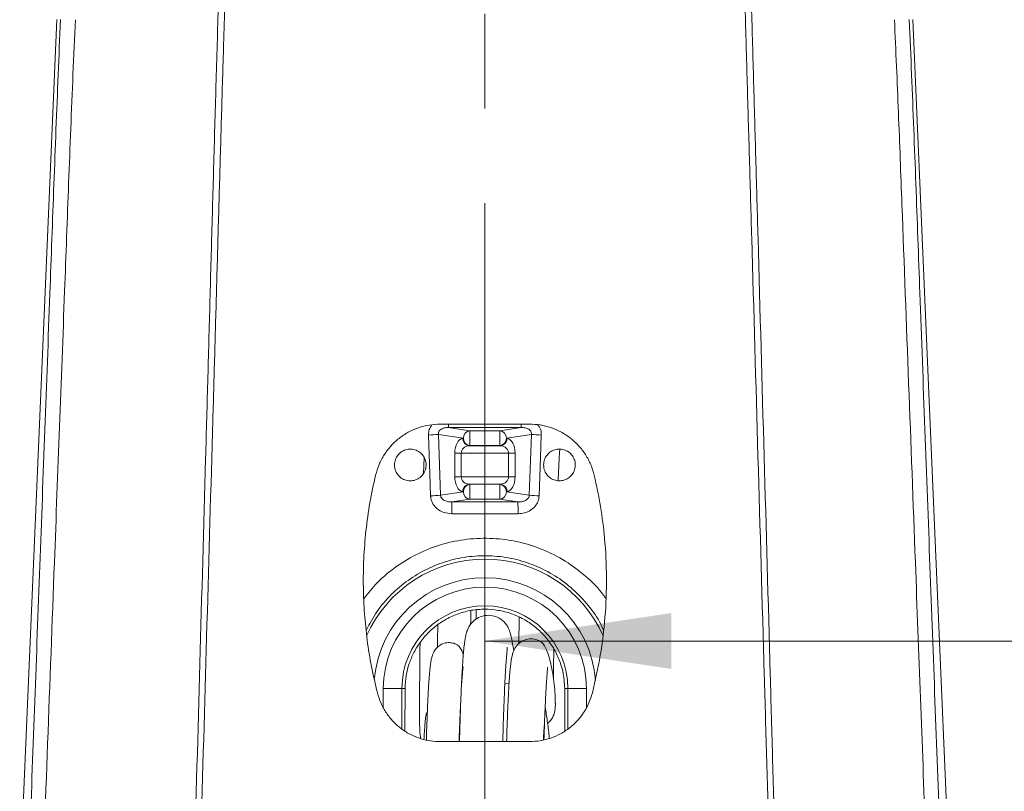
# Model space of a CAD drawing. Header units: millimetres. Extents: x 0 to 8410, y 0 to 5940.
# Tile 84 of 180: x 3452 to 3716, y 3562 to 3769. Entities that reach past the tile are written whole.
import ezdxf

# ---------------------------------------------------------------- set-up
doc = ezdxf.new("R2010")
doc.units = ezdxf.units.MM
doc.header["$LTSCALE"] = 10
doc.linetypes.add('CENTERX2', pattern=[20.32, 12.7, -2.54, 2.54, -2.54])
doc.styles.add('SLDTEXTSTYLE0', font='TXT', dxfattribs={"width": 0.605})
doc.dimstyles.new('SLDDIMSTYLE0', dxfattribs={"dimtxt": 50, "dimasz": 50, "dimexe": 0, "dimexo": 0.0625, "dimgap": 12.5, "dimtad": 1, "dimtoh": 1, "dimdec": 1, "dimrnd": 1e-09, "dimzin": 12, "dimdsep": 46, "dimtxsty": 'SLDTEXTSTYLE0', "dimsah": 1, "dimcen": 0.09, "dimadec": 0, "dimazin": 0, "dimtfac": 1, "dimtofl": 0, "dimtmove": 0, "dimatfit": 3, "dimfxl": 1, "dimfrac": 2, "dimtolj": 1, "dimtzin": 12, "dimarcsym": 0})

# ---------------------------------------------------------------- blocks, each defined once
blk = doc.blocks.new('*D5')
at = {"color": 7, "linetype": 'Continuous', "lineweight": 0}
for p, q in [((3577.03, 3477.87), (3577.03, 3617.65)), ((3957.03, 3477.87), (3957.03, 3617.65)), ((3577.03, 3602.65), (3957.03, 3602.65))]:
    blk.add_line(p, q, dxfattribs=at)
for points in [[(3577.03, 3602.65), (3627.03, 3595.15), (3627.03, 3610.15)], [(3957.03, 3602.65), (3907.03, 3610.15), (3907.03, 3595.15)]]:
    blk.add_solid(points, dxfattribs=at)
at = {"color": 7, "linetype": 'Continuous', "lineweight": 0, "insert": (3729.73, 3667.1), "char_height": 50, "attachment_point": 1, "style": 'SLDTEXTSTYLE0'}
blk.add_mtext('380', dxfattribs=at)

msp = doc.modelspace()

# ---------------------------------------------------------------- linework, layer by layer
at = {"color": 7, "linetype": 'CENTERX2', "lineweight": 0}
msp.add_line((3577.03, 2983.46), (3577.03, 4504.58), dxfattribs=at)
at = {"color": 7, "linetype": 'Continuous', "lineweight": 0}
for p, q in [((3452.28, 3537.18), (3462.23, 3769.37)), ((3691.83, 3769.37), (3704.31, 3477.87)), ((3589.01, 3660.82), (3565.05, 3660.82)), ((3560.77, 3651.84), (3560.54, 3647.5)), ((3583.52, 3591.42), (3582.37, 3591.06)), ((3555.59, 3578.53), (3555.62, 3589.87)), ((3555.62, 3589.87), (3555.62, 3589.96)), ((3598.44, 3589.96), (3598.44, 3589.87)), ((3598.44, 3589.87), (3598.47, 3578.53)), ((3595.9, 3584.87), (3595.9, 3584.93)), ((3565.05, 3575.66), (3589.01, 3575.66))]:
    msp.add_line(p, q, dxfattribs=at)
at = {"color": 8, "linetype": 'Continuous', "lineweight": 0}
for p, q in [((3567.28, 3659.91), (3572.99, 3659.05)), ((3586.78, 3659.91), (3567.28, 3659.91)), ((3581.06, 3659.05), (3586.78, 3659.91)), ((3571.26, 3657.05), (3564.57, 3658.07)), ((3564.57, 3658.07), (3565.12, 3641.76)), ((3571.06, 3657.02), (3571.26, 3657.05)), ((3572.99, 3659.05), (3572.99, 3655.06)), ((3572.99, 3659.05), (3581.06, 3659.05)), ((3581.06, 3655.06), (3581.06, 3659.05)), ((3589.49, 3658.07), (3582.8, 3657.05)), ((3582.8, 3657.05), (3583, 3657.02)), ((3588.93, 3641.76), (3589.49, 3658.07)), ((3572.99, 3655.06), (3572.79, 3655.03)), ((3572.79, 3655.03), (3581.27, 3655.03)), ((3572.99, 3655.06), (3581.06, 3655.06)), ((3581.27, 3655.03), (3581.06, 3655.06)), ((3568.95, 3646.7), (3568.95, 3653.04)), ((3570.68, 3653.04), (3568.95, 3653.04)), ((3570.68, 3653.04), (3583.37, 3653.04)), ((3570.68, 3653.04), (3570.68, 3646.7)), ((3585.11, 3653.04), (3583.37, 3653.04)), ((3583.37, 3646.7), (3583.37, 3653.04)), ((3585.11, 3653.04), (3585.11, 3646.7)), ((3570.68, 3646.7), (3568.95, 3646.7)), ((3570.68, 3646.7), (3583.37, 3646.7)), ((3585.11, 3646.7), (3583.37, 3646.7)), ((3572.79, 3644.71), (3572.99, 3644.68)), ((3572.79, 3644.71), (3581.27, 3644.71)), ((3572.99, 3644.68), (3572.99, 3640.7)), ((3572.99, 3644.68), (3581.06, 3644.68)), ((3581.06, 3644.68), (3581.27, 3644.71)), ((3581.06, 3640.7), (3581.06, 3644.68)), ((3565.12, 3641.76), (3571.26, 3642.69)), ((3571.26, 3642.69), (3571.06, 3642.72)), ((3583, 3642.72), (3582.8, 3642.69)), ((3582.8, 3642.69), (3588.93, 3641.76)), ((3572.99, 3640.7), (3568.17, 3639.96)), ((3568.17, 3639.96), (3585.89, 3639.96)), ((3572.99, 3640.7), (3581.06, 3640.7)), ((3585.89, 3639.96), (3581.06, 3640.7)), ((3549.78, 3584.85), (3549.78, 3589.87)), ((3554.78, 3589.87), (3549.78, 3589.87)), ((3554.78, 3589.87), (3554.78, 3579.03)), ((3554.78, 3589.87), (3555.62, 3589.87)), ((3599.28, 3589.87), (3598.44, 3589.87)), ((3599.28, 3589.87), (3604.27, 3589.87)), ((3599.28, 3579.06), (3599.28, 3589.87)), ((3604.27, 3589.87), (3604.27, 3584.84))]:
    msp.add_line(p, q, dxfattribs=at)
at = {"color": 8, "linetype": 'Continuous', "lineweight": 0, "flags": 128}
for points in [[(3562.47, 3641.58), (3562.27, 3647.57), (3561.92, 3657.89)], [(3592.14, 3657.89), (3591.94, 3651.9), (3591.58, 3641.58)]]:
    msp.add_lwpolyline(points, dxfattribs=at)
at = {"color": 8, "linetype": 'Continuous', "lineweight": 0}
for centre, radius, start, end in [((3584.5, 3660.79), 17.24, 179.9912, 182.9313), ((3569.59, 3660.79), 17.21, 357.0659, 0.0117), ((3561.2, 3688.18), 30.3, 271.3529, 276.3809), ((3573.04, 3656.99), 1.98, 179.1514, 262.8529), ((3573.24, 3657.08), 1.98, 97.1476, 180.8498), ((3573.24, 3657.02), 1.98, 179.1538, 262.8488), ((3580.82, 3657.08), 1.98, 359.1497, 82.8529), ((3580.82, 3657.02), 1.98, 277.1507, 0.8467), ((3581.02, 3656.99), 1.98, 277.1476, 0.8481), ((3592.86, 3688.18), 30.3, 263.6192, 268.6471), ((3573.04, 3642.75), 1.98, 97.1471, 180.8503), ((3573.24, 3642.72), 1.98, 97.1476, 180.8481), ((3580.82, 3642.72), 1.98, 359.1514, 82.8529), ((3581.02, 3642.75), 1.98, 359.1502, 82.8524), ((3561.76, 3671.86), 30.29, 271.3525, 276.3806), ((3573.24, 3642.66), 1.98, 179.1502, 262.8524), ((3580.82, 3642.66), 1.98, 277.1471, 0.8503), ((3592.3, 3671.86), 30.29, 263.6196, 268.6474), ((3657.95, 3637.46), 89.82, 178.4005, 180.4211), ((3496.03, 3637.46), 89.89, 359.5797, 1.5987), ((3577.03, 3589.87), 34.75, 24.0301, 155.9142), ((3577.03, 3589.87), 29.76, 4.2054, 175.2568), ((3577.03, 3589.87), 27.24, 0, 180), ((3577.03, 3589.87), 22.25, 0, 180)]:
    msp.add_arc(centre, radius, start, end, dxfattribs=at)
for centre, major_axis, ratio, start_param, end_param in [((3571.26, 3653.04), (0, 4), 0.57735, 0.087266, 1.570796), ((3582.8, 3653.04), (0, 4), 0.57735, 4.712389, 6.195919), ((3572.99, 3653.04), (2.31, 0), 0.866025, 1.658063, 3.141593), ((3581.06, 3653.04), (2.31, 0), 0.866025, 0, 1.48353), ((3571.26, 3646.7), (0, 4), 0.57735, 1.570796, 3.054326), ((3572.99, 3646.7), (2.31, 0), 0.866025, 3.141593, 4.625123), ((3581.06, 3646.7), (2.31, 0), 0.866025, 4.799655, 6.283185), ((3582.8, 3646.7), (0, 4), 0.57735, 3.228859, 4.712389)]:
    msp.add_ellipse(centre, major_axis=major_axis, ratio=ratio, start_param=start_param, end_param=end_param, dxfattribs=at)
for points, knots in [([(3495.95, 3431.47), (3496.16, 3438.84), (3496.58, 3453.58), (3497.21, 3475.66), (3497.82, 3497.69), (3498.44, 3519.65), (3499.87, 3570.96), (3501.32, 3622.25), (3502.74, 3673.5), (3503.34, 3695.37), (3503.94, 3717.27), (3504.55, 3739.25), (3505.2, 3761.43), (3505.85, 3783.79), (3506.49, 3806.25), (3507.12, 3828.72), (3507.75, 3851.19), (3508.17, 3866.17), (3508.38, 3873.66)], [0, 0, 0, 0, 0.049622, 0.09928, 0.148977, 0.198685, 0.248349, 0.498541, 0.54841, 0.598317, 0.648201, 0.698024, 0.747822, 0.798226, 0.848644, 0.899094, 0.949558, 1, 1, 1, 1]), ([(3510.13, 3873.85), (3509.92, 3866.44), (3509.5, 3851.62), (3508.88, 3829.39), (3508.26, 3807.16), (3507.62, 3784.93), (3507, 3763.89), (3506.41, 3744.08), (3505.87, 3725.51), (3505.35, 3707.01), (3504.83, 3688.55), (3504.31, 3670.1), (3502.92, 3621.31), (3501.47, 3571.3), (3500, 3520.1), (3499.36, 3498.02), (3498.73, 3475.87), (3498.1, 3453.66), (3497.68, 3438.84), (3497.47, 3431.43)], [0, 0, 0, 0, 0.04988, 0.099778, 0.149666, 0.199526, 0.249374, 0.291356, 0.333346, 0.375383, 0.417458, 0.459536, 0.501577, 0.750385, 0.800303, 0.850265, 0.900215, 0.950125, 1, 1, 1, 1]), ([(3656.59, 3431.43), (3656.38, 3438.97), (3656.06, 3450.28), (3655.62, 3465.37), (3655.17, 3480.79), (3654.61, 3500.24), (3653.94, 3523.67), (3653.28, 3547.02), (3652.61, 3570.34), (3651.05, 3624.86), (3649.51, 3678.35), (3648, 3730.8), (3647.42, 3751.02), (3646.84, 3771.31), (3645.68, 3812.28), (3644.71, 3846.46), (3643.93, 3873.85)], [0, 0, 0, 0, 0.0507526, 0.0761485, 0.1015393, 0.1546182, 0.2077194, 0.2608751, 0.3140521, 0.3671948, 0.6329252, 0.6785951, 0.7242978, 0.7699662, 0.8155891, 1, 1, 1, 1]), ([(3645.67, 3873.66), (3646.44, 3846.49), (3647.41, 3812.5), (3648.56, 3771.68), (3649.13, 3751.26), (3649.71, 3730.9), (3651.18, 3678.39), (3652.68, 3624.87), (3654.2, 3570.37), (3654.84, 3547.05), (3655.49, 3523.69), (3656.14, 3500.25), (3656.68, 3480.81), (3657.13, 3465.4), (3657.57, 3450.33), (3657.89, 3439.02), (3658.1, 3431.47)], [0, 0, 0, 0, 0.182956, 0.228896, 0.274881, 0.320899, 0.366884, 0.632624, 0.685806, 0.739021, 0.792216, 0.845356, 0.898474, 0.923831, 0.949194, 1, 1, 1, 1]), ([(3452.28, 3477.76), (3452.52, 3483.84), (3453, 3495.99), (3453.67, 3514.11), (3454.33, 3532.19), (3455.65, 3568.39), (3457.68, 3622.98), (3459.66, 3676.41), (3460.92, 3710.52), (3461.45, 3725.15), (3462.01, 3739.83), (3462.59, 3754.55), (3463.01, 3764.4), (3463.22, 3769.33)], [0, 0, 0, 0, 0.062163, 0.124361, 0.186598, 0.248817, 0.497694, 0.748682, 0.798964, 0.849298, 0.899596, 0.949815, 1, 1, 1, 1]), ([(3467.21, 3769.3), (3466.99, 3764.42), (3466.55, 3754.65), (3465.96, 3740.06), (3465.4, 3725.52), (3464.86, 3711.01), (3463.6, 3677.11), (3461.89, 3631.8), (3459.77, 3575.22), (3458.35, 3537.47), (3457.36, 3510.59), (3456.76, 3494.46), (3456.34, 3483.63), (3456.13, 3478.22)], [0, 0, 0, 0, 0.049818, 0.099672, 0.149607, 0.199579, 0.249497, 0.499736, 0.666841, 0.833399, 0.888949, 0.944495, 1, 1, 1, 1]), ([(3697.93, 3478.22), (3697.69, 3484.31), (3697.21, 3496.51), (3696.53, 3514.69), (3695.87, 3532.82), (3694.52, 3569.14), (3692.18, 3631.47), (3689.91, 3691.84), (3688.41, 3732.01), (3687.93, 3744.36), (3687.42, 3756.8), (3687.04, 3765.13), (3686.85, 3769.3)], [0, 0, 0, 0, 0.062472, 0.124976, 0.18752, 0.250044, 0.50015, 0.830302, 0.872647, 0.914983, 0.957491, 1, 1, 1, 1]), ([(3690.83, 3769.33), (3691.04, 3764.41), (3691.47, 3754.58), (3692.05, 3739.88), (3692.6, 3725.24), (3693.13, 3710.63), (3694.39, 3676.48), (3696.37, 3623.02), (3698.4, 3568.38), (3699.73, 3532.19), (3700.38, 3514.11), (3701.05, 3495.99), (3701.54, 3483.84), (3701.78, 3477.76)], [0, 0, 0, 0, 0.050089, 0.100212, 0.150415, 0.200653, 0.250839, 0.502423, 0.751178, 0.813398, 0.875637, 0.937835, 1, 1, 1, 1]), ([(3561.92, 3657.89), (3561.94, 3658.39), (3561.99, 3659.37), (3562.52, 3660.21), (3562.78, 3660.63)], [0, 0, 0, 0, 0.503092, 1, 1, 1, 1]), ([(3567.28, 3659.91), (3566.93, 3659.9), (3566.31, 3659.89), (3565.5, 3659.62), (3564.98, 3659.26), (3564.72, 3658.9), (3564.59, 3658.59), (3564.54, 3658.32), (3564.56, 3658.13), (3564.57, 3658.07)], [0, 0, 0, 0, 0.29619, 0.513643, 0.690074, 0.797091, 0.846536, 0.950178, 1, 1, 1, 1]), ([(3589.49, 3658.07), (3589.5, 3658.15), (3589.52, 3658.36), (3589.45, 3658.65), (3589.28, 3659), (3589.06, 3659.26), (3588.57, 3659.61), (3587.82, 3659.89), (3587.14, 3659.9), (3586.78, 3659.91)], [0, 0, 0, 0, 0.063723, 0.169243, 0.224224, 0.361476, 0.427086, 0.697518, 1, 1, 1, 1]), ([(3591.16, 3660.65), (3591.35, 3660.43), (3591.89, 3659.83), (3592.13, 3658.8), (3592.14, 3658.09), (3592.14, 3657.89)], [0, 0, 0, 0, 0.284826, 0.800046, 1, 1, 1, 1]), ([(3568.13, 3636.8), (3567.42, 3636.86), (3565.99, 3637), (3564.13, 3638.07), (3562.89, 3639.58), (3562.51, 3640.85), (3562.48, 3641.49), (3562.47, 3641.58)], [0, 0, 0, 0, 0.262383, 0.525349, 0.763479, 0.968514, 1, 1, 1, 1]), ([(3565.12, 3641.76), (3565.13, 3641.72), (3565.14, 3641.54), (3565.22, 3641.28), (3565.45, 3640.88), (3565.73, 3640.63), (3566.27, 3640.28), (3567.04, 3639.99), (3567.78, 3639.97), (3568.17, 3639.96)], [0, 0, 0, 0, 0.024668, 0.13223, 0.191755, 0.370118, 0.41426, 0.696374, 1, 1, 1, 1]), ([(3585.89, 3639.96), (3586.2, 3639.97), (3586.82, 3639.98), (3587.67, 3640.22), (3588.34, 3640.61), (3588.76, 3641.08), (3588.91, 3641.49), (3588.93, 3641.69), (3588.93, 3641.76)], [0, 0, 0, 0, 0.248341, 0.489575, 0.685485, 0.850456, 0.952162, 1, 1, 1, 1]), ([(3591.58, 3641.58), (3591.51, 3641.07), (3591.37, 3640.06), (3590.52, 3638.72), (3589.27, 3637.65), (3587.68, 3636.93), (3586.5, 3636.84), (3585.92, 3636.8)], [0, 0, 0, 0, 0.186475, 0.372766, 0.567996, 0.786436, 1, 1, 1, 1]), ([(3585.92, 3636.8), (3583.92, 3636.8), (3577.99, 3636.79), (3572.06, 3636.8), (3568.13, 3636.8)], [0, 0, 0, 0, 0.337316, 1, 1, 1, 1]), ([(3544.57, 3614.01), (3545.74, 3615.49), (3548.32, 3618.75), (3553.33, 3622.84), (3559.19, 3626.34), (3565.59, 3628.77), (3572.29, 3630.13), (3579.15, 3630.34), (3585.97, 3629.42), (3592.54, 3627.35), (3598.72, 3624.24), (3604.17, 3620.05), (3607.79, 3616.6), (3609.24, 3614.39), (3609.43, 3614.1)], [0, 0, 0, 0, 0.075479, 0.166091, 0.256702, 0.347273, 0.437842, 0.528804, 0.619765, 0.711246, 0.802728, 0.894407, 0.986087, 1, 1, 1, 1]), ([(3608.8, 3605.52), (3608.57, 3606.07), (3607.55, 3608.46), (3604.85, 3612.23), (3600.75, 3616.64), (3595.92, 3620.26), (3590.56, 3623.01), (3584.83, 3624.82), (3578.88, 3625.63), (3572.9, 3625.45), (3567.05, 3624.25), (3561.48, 3622.11), (3556.36, 3619.06), (3551.81, 3615.19), (3547.97, 3610.7), (3546.11, 3607.28), (3545.2, 3605.6)], [0, 0, 0, 0, 0.022528, 0.098499, 0.174503, 0.250505, 0.326199, 0.401891, 0.477086, 0.55228, 0.627187, 0.702095, 0.777161, 0.852229, 0.927759, 1, 1, 1, 1])]:
    msp.add_open_spline(points, degree=3, knots=knots, dxfattribs=at)
at = {"color": 7, "linetype": 'Continuous', "lineweight": 0}
for points, knots in [([(3565.05, 3660.82), (3564.06, 3660.77), (3562.07, 3660.68), (3559.18, 3659.92), (3556.45, 3658.71), (3553.96, 3657.07), (3551.79, 3655.03), (3549.97, 3652.66), (3548.54, 3650.01), (3547.99, 3648.08), (3547.71, 3647.12)], [0, 0, 0, 0, 0.124302, 0.248604, 0.372891, 0.497181, 0.621836, 0.746497, 0.873246, 1, 1, 1, 1]), ([(3606.35, 3647.12), (3606.07, 3648.09), (3605.51, 3650.01), (3604.08, 3652.68), (3602.23, 3655.08), (3600.01, 3657.14), (3597.47, 3658.79), (3594.74, 3659.96), (3591.89, 3660.69), (3589.97, 3660.78), (3589.01, 3660.82)], [0, 0, 0, 0, 0.126921, 0.253833, 0.38081, 0.507778, 0.63362, 0.759457, 0.879729, 1, 1, 1, 1]), ([(3552.78, 3649.87), (3552.83, 3650.35), (3552.92, 3651.31), (3553.66, 3652.58), (3554.74, 3653.55), (3556.09, 3654.1), (3557.54, 3654.17), (3558.94, 3653.76), (3560.11, 3652.91), (3560.94, 3651.72), (3561.34, 3650.32), (3561.24, 3648.87), (3560.67, 3647.53), (3559.69, 3646.45), (3558.41, 3645.77), (3556.97, 3645.54), (3555.54, 3645.8), (3554.28, 3646.52), (3553.33, 3647.62), (3552.85, 3648.8), (3552.8, 3649.57), (3552.78, 3649.87)], [0, 0, 0, 0, 0.0538517, 0.107702, 0.1615679, 0.2153723, 0.2690575, 0.322625, 0.3761374, 0.4296766, 0.483311, 0.5370558, 0.5908778, 0.6447199, 0.6985191, 0.7522359, 0.8058593, 0.8594134, 0.9129485, 0.9665279, 1, 1, 1, 1]), ([(3592.78, 3649.87), (3592.83, 3650.35), (3592.92, 3651.31), (3593.65, 3652.58), (3594.73, 3653.55), (3596.08, 3654.1), (3597.53, 3654.17), (3598.92, 3653.77), (3600.1, 3652.92), (3600.94, 3651.73), (3601.34, 3650.33), (3601.24, 3648.88), (3600.68, 3647.53), (3599.7, 3646.46), (3598.42, 3645.77), (3596.98, 3645.54), (3595.55, 3645.8), (3594.29, 3646.51), (3593.34, 3647.61), (3592.85, 3648.79), (3592.8, 3649.57), (3592.78, 3649.87)], [0, 0, 0, 0, 0.053747, 0.107499, 0.161174, 0.214743, 0.268256, 0.321794, 0.375432, 0.429197, 0.483051, 0.536911, 0.590698, 0.644373, 0.697952, 0.751487, 0.805041, 0.858665, 0.912383, 0.966183, 1, 1, 1, 1]), ([(3596.67, 3645.68), (3596.73, 3646.84), (3596.85, 3649.58), (3597, 3652.38), (3597.09, 3654.01), (3597.09, 3654.07)], [0, 0, 0, 0, 0.416154, 0.979033, 1, 1, 1, 1]), ([(3547.71, 3647.12), (3547.17, 3644.66), (3546.1, 3639.72), (3545.07, 3632.21), (3544.47, 3624.66), (3544.36, 3617.24), (3544.68, 3609.97), (3545.41, 3602.86), (3546.54, 3595.76), (3547.65, 3591.08), (3548.2, 3588.74)], [0, 0, 0, 0, 0.128119, 0.256721, 0.384839, 0.513438, 0.634264, 0.755091, 0.877545, 1, 1, 1, 1]), ([(3605.85, 3588.74), (3606.62, 3592.09), (3608.15, 3598.78), (3609.38, 3609.12), (3609.79, 3619.62), (3609.3, 3629.53), (3608.16, 3638.72), (3606.95, 3644.32), (3606.35, 3647.12)], [0, 0, 0, 0, 0.174785, 0.3495701, 0.5294169, 0.7092641, 0.8542828, 1, 1, 1, 1]), ([(3555.62, 3589.96), (3555.68, 3591.12), (3555.81, 3593.37), (3556.66, 3596.6), (3557.96, 3599.71), (3559.82, 3602.68), (3562.23, 3605.39), (3565.08, 3607.65), (3568.25, 3609.41), (3571.68, 3610.6), (3574.65, 3611.11), (3577.65, 3611.23), (3580.64, 3610.97), (3584.14, 3610.07), (3587.43, 3608.6), (3590.43, 3606.6), (3593.05, 3604.12), (3595.24, 3601.23), (3596.89, 3598.02), (3598.14, 3594.25), (3598.33, 3591.5), (3598.44, 3589.96)], [0, 0, 0, 0, 0.052319, 0.100846, 0.149373, 0.203496, 0.257619, 0.311737, 0.365854, 0.419777, 0.473699, 0.500293, 0.553984, 0.607674, 0.661357, 0.715041, 0.768886, 0.822731, 0.876802, 0.930873, 1, 1, 1, 1]), ([(3584.76, 3600.06), (3584.73, 3600.24), (3584.62, 3601.02), (3584.4, 3602.29), (3584.11, 3603.71), (3583.82, 3604.81), (3583.55, 3605.62), (3583.31, 3606.18), (3582.97, 3606.79), (3582.46, 3607.52), (3581.47, 3608.46), (3579.99, 3609.28), (3578.05, 3609.65), (3576.16, 3609.36), (3574.56, 3608.56), (3573.43, 3607.51), (3572.72, 3606.48), (3572.24, 3605.41), (3571.98, 3604.52), (3571.73, 3603.34), (3571.52, 3601.84), (3571.32, 3599.97), (3571.15, 3597.94), (3571.02, 3595.91), (3570.91, 3594.12), (3570.83, 3592.59), (3570.77, 3591.4), (3570.73, 3590.41), (3570.68, 3589.47), (3570.62, 3587.88), (3570.52, 3585.36), (3570.39, 3581.6), (3570.29, 3578.28), (3570.23, 3576.14), (3570.22, 3575.66)], [0, 0, 0, 0, 0.017247, 0.072834, 0.120108, 0.158675, 0.188448, 0.209551, 0.223551, 0.248494, 0.27222, 0.296299, 0.32181, 0.347628, 0.37269, 0.395136, 0.415145, 0.434507, 0.461916, 0.500047, 0.549135, 0.596658, 0.643895, 0.684138, 0.717251, 0.743013, 0.76454, 0.777824, 0.793169, 0.811188, 0.855536, 0.911566, 0.980121, 1, 1, 1, 1]), ([(3573.2, 3607.11), (3573.21, 3607.54), (3573.24, 3608.74), (3573.26, 3609.98), (3573.27, 3610.77)], [0, 0, 0, 0, 0.362792, 1, 1, 1, 1]), ([(3574.71, 3611.01), (3574.7, 3610.96), (3574.68, 3610.1), (3574.66, 3609.29), (3574.65, 3608.51)], [0, 0, 0, 0, 0.054884, 1, 1, 1, 1]), ([(3564.41, 3606.99), (3564.4, 3606.82), (3564.38, 3605.75), (3564.35, 3603.74), (3564.31, 3601.87), (3564.3, 3600.95), (3564.3, 3600.93)], [0, 0, 0, 0, 0.079642, 0.49938, 0.986079, 1, 1, 1, 1]), ([(3586.1, 3601.95), (3586.12, 3602.67), (3586.15, 3604.59), (3586.21, 3607.02), (3586.25, 3608.72), (3586.26, 3609.01)], [0, 0, 0, 0, 0.330519, 0.8847, 1, 1, 1, 1]), ([(3559.63, 3602.19), (3559.63, 3602.02), (3559.62, 3599.74), (3559.57, 3595.71), (3559.52, 3590.32), (3559.49, 3585.68), (3559.49, 3581.85), (3559.54, 3578.82), (3559.7, 3577.22), (3559.77, 3576.5)], [0, 0, 0, 0, 0.014585, 0.205554, 0.388348, 0.562281, 0.725823, 0.877075, 1, 1, 1, 1]), ([(3571.24, 3598.89), (3571.15, 3599.21), (3570.94, 3599.95), (3570.46, 3600.84), (3569.77, 3601.54), (3568.97, 3601.96), (3568.17, 3602.16), (3567.26, 3602.26), (3566.04, 3602.11), (3564.66, 3601.42), (3563.69, 3600.39), (3563.19, 3599.48), (3562.9, 3598.69), (3562.69, 3597.87), (3562.49, 3596.82), (3562.32, 3595.41), (3562.15, 3593.55), (3561.99, 3591.42), (3561.87, 3589.44), (3561.8, 3588), (3561.73, 3586.65), (3561.64, 3584.88), (3561.53, 3582.12), (3561.42, 3579.13), (3561.35, 3576.97), (3561.33, 3576.11)], [0, 0, 0, 0, 0.05071, 0.118076, 0.16782, 0.202939, 0.216242, 0.227772, 0.254067, 0.285884, 0.317629, 0.349982, 0.380192, 0.418533, 0.465516, 0.521987, 0.585924, 0.654816, 0.707401, 0.742249, 0.761508, 0.806605, 0.868211, 0.94786, 1, 1, 1, 1]), ([(3595.9, 3585.9), (3595.91, 3586.08), (3595.91, 3586.75), (3595.83, 3588.85), (3595.6, 3591.7), (3595.14, 3594.52), (3594.58, 3597.11), (3593.97, 3599.29), (3593.31, 3600.95), (3592.57, 3602.05), (3591.84, 3602.64), (3590.99, 3603), (3590.27, 3603.18), (3589.43, 3603.25), (3588.34, 3603.15), (3587.24, 3602.77), (3586.38, 3602.21), (3585.94, 3601.81), (3585.77, 3601.62), (3585.68, 3601.52), (3585.63, 3601.46), (3585.58, 3601.4), (3585.51, 3601.32), (3585.42, 3601.21), (3585.15, 3600.86), (3584.91, 3600.45), (3584.58, 3599.7), (3584.3, 3598.65), (3584.04, 3597.26), (3583.86, 3595.74), (3583.72, 3594.27), (3583.62, 3592.93), (3583.53, 3591.66), (3583.45, 3590.37), (3583.32, 3588.06), (3583.15, 3584.31), (3582.98, 3579.83), (3582.89, 3576.74), (3582.85, 3575.66)], [0, 0, 0, 0, 0.029383, 0.11093, 0.190906, 0.267154, 0.336147, 0.394297, 0.44086, 0.476736, 0.503527, 0.514545, 0.524504, 0.533875, 0.543021, 0.558156, 0.569077, 0.573343, 0.577108, 0.577962, 0.578723, 0.579454, 0.580224, 0.582091, 0.584617, 0.602565, 0.626181, 0.657718, 0.692956, 0.723044, 0.747977, 0.771938, 0.791194, 0.811274, 0.832309, 0.893476, 0.962796, 1, 1, 1, 1]), ([(3581.83, 3575.66), (3581.84, 3576.2), (3581.91, 3579.14), (3582.07, 3583.88), (3582.29, 3589.54), (3582.47, 3593.21), (3582.61, 3595.46), (3582.71, 3596.92), (3582.82, 3598.39), (3582.93, 3599.66), (3583.01, 3600.54), (3583.06, 3601), (3583.03, 3601.01), (3583.02, 3601.02)], [0, 0, 0, 0, 0.041363, 0.229041, 0.396399, 0.545412, 0.597049, 0.649034, 0.719566, 0.811436, 0.884207, 0.961548, 1, 1, 1, 1]), ([(3595.4, 3592.69), (3595.41, 3593.07), (3595.42, 3594.24), (3595.45, 3596.84), (3595.49, 3599.09), (3595.51, 3600.48), (3595.51, 3600.49)], [0, 0, 0, 0, 0.171444, 0.533638, 0.999416, 1, 1, 1, 1]), ([(3570.12, 3575.66), (3570.15, 3576.86), (3570.24, 3579.69), (3570.4, 3583.68), (3570.57, 3587.48), (3570.72, 3590.07), (3570.85, 3591.91), (3570.94, 3593.09), (3571.03, 3594.13), (3571.11, 3595), (3571.17, 3595.52), (3571.2, 3595.72), (3571.17, 3595.69), (3571.17, 3595.69)], [0, 0, 0, 0, 0.119517, 0.282947, 0.429741, 0.561369, 0.622107, 0.695005, 0.760433, 0.83842, 0.928168, 0.990292, 1, 1, 1, 1]), ([(3592.87, 3576.15), (3592.87, 3576.17), (3592.93, 3578.39), (3593.07, 3582.2), (3593.25, 3586.34), (3593.38, 3588.86), (3593.46, 3590.25), (3593.54, 3591.53), (3593.64, 3592.83), (3593.73, 3594.07), (3593.81, 3594.96), (3593.83, 3595.45), (3593.83, 3595.64), (3593.8, 3595.64), (3593.79, 3595.64)], [0, 0, 0, 0, 0.001515, 0.224046, 0.419138, 0.48583, 0.54924, 0.609554, 0.67245, 0.756617, 0.862185, 0.922538, 0.978348, 1, 1, 1, 1]), ([(3548.2, 3588.74), (3548.49, 3587.8), (3549.08, 3585.91), (3550.54, 3583.32), (3552.39, 3581), (3554.62, 3579.02), (3557.16, 3577.46), (3559.8, 3576.4), (3562.45, 3575.78), (3564.18, 3575.7), (3565.05, 3575.66)], [0, 0, 0, 0, 0.1296157, 0.2592305, 0.3888959, 0.5185547, 0.6471069, 0.7756499, 0.8878267, 1, 1, 1, 1]), ([(3589.01, 3575.66), (3589.97, 3575.71), (3591.91, 3575.8), (3594.72, 3576.54), (3597.37, 3577.71), (3599.79, 3579.3), (3601.92, 3581.28), (3603.67, 3583.55), (3605.03, 3586.06), (3605.58, 3587.85), (3605.85, 3588.74)], [0, 0, 0, 0, 0.1252887, 0.2505824, 0.3758136, 0.5010531, 0.627562, 0.7540789, 0.8770385, 1, 1, 1, 1]), ([(3593.84, 3580.61), (3593.93, 3580.67), (3594.42, 3581.04), (3595.01, 3581.79), (3595.52, 3582.8), (3595.8, 3583.91), (3595.95, 3585.08), (3595.92, 3586.1), (3595.9, 3586.65)], [0, 0, 0, 0, 0.028251, 0.164777, 0.367883, 0.541956, 0.750073, 1, 1, 1, 1]), ([(3561.6, 3583.86), (3561.54, 3583.72), (3561.29, 3583.2), (3561.16, 3582.25), (3561.03, 3581.15), (3560.95, 3580.32), (3560.85, 3579.04), (3560.75, 3577.71), (3560.7, 3576.54), (3560.68, 3576.26)], [0, 0, 0, 0, 0.066507, 0.265914, 0.4084, 0.513965, 0.633758, 0.911269, 1, 1, 1, 1]), ([(3594.24, 3576.5), (3594.24, 3576.56), (3594.26, 3577.29), (3594.1, 3578.63), (3593.85, 3580.6), (3593.56, 3582.47), (3593.39, 3583.85), (3593.22, 3584.68), (3593.19, 3584.85)], [0, 0, 0, 0, 0.027118, 0.310031, 0.565454, 0.78135, 0.95565, 1, 1, 1, 1]), ([(3592.71, 3576.11), (3592.73, 3576.52), (3592.79, 3577.66), (3592.89, 3579.13), (3592.99, 3580.43), (3593.04, 3581.09), (3593.02, 3581.11), (3593.01, 3581.12)], [0, 0, 0, 0, 0.167568, 0.475056, 0.719287, 0.850889, 1, 1, 1, 1])]:
    msp.add_open_spline(points, degree=3, knots=knots, dxfattribs=at)

# ---------------------------------------------------------------- dimensions: what is measured, and where the dimension line sits
dim = msp.add_linear_dim(base=(3957.03, 3602.65), p1=(3577.03, 3477.87), p2=(3957.03, 3477.87), dimstyle='SLDDIMSTYLE0', dxfattribs=at)
dim.commit()
dim.dimension.update_dxf_attribs({"geometry": '*D5', "text_midpoint": (3787.02, 3602.65), "dimtype": 160})

doc.saveas('drawing.dxf')
